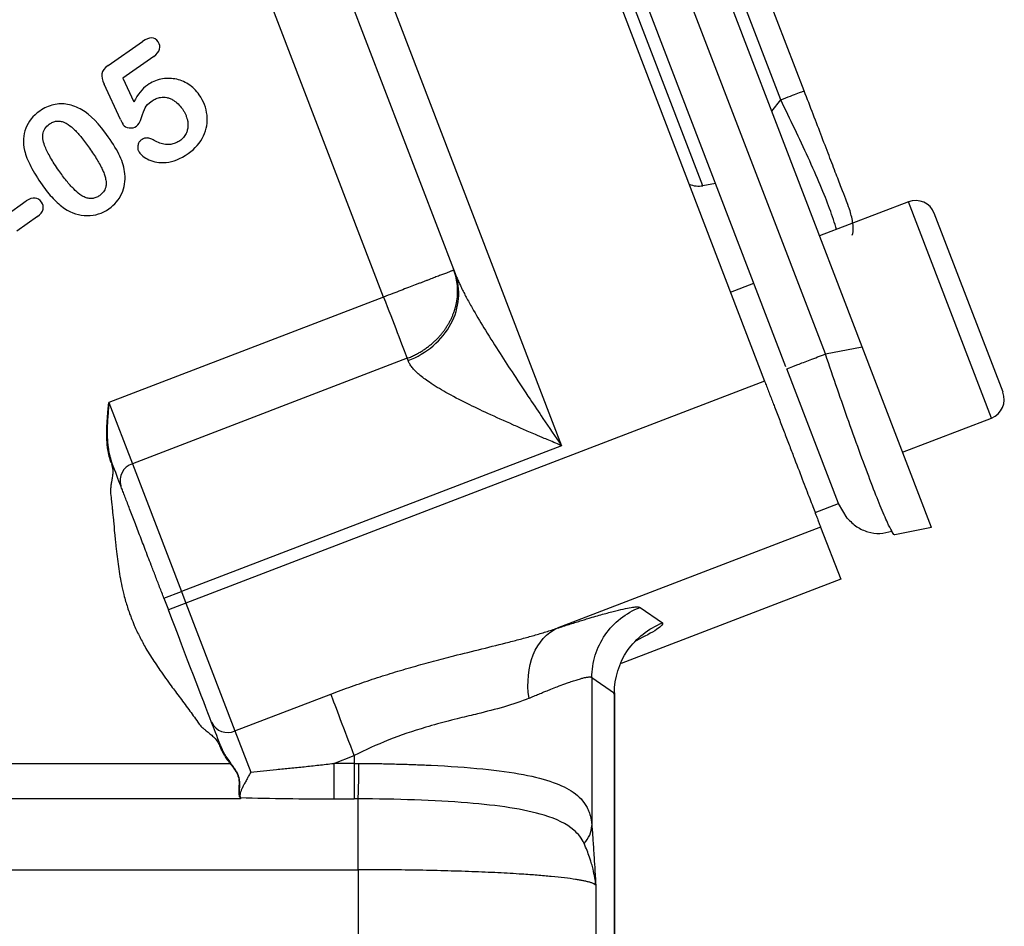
# Model space of a CAD drawing. Header units: inches. Extents: x 0.6 to 16.3, y 0.2 to 11.5.
# Tile 7 of 20: x 6 to 7.1, y 5.6 to 6.6. Entities that reach past the tile are written whole.
import ezdxf

# ---------------------------------------------------------------- set-up
doc = ezdxf.new("R2010")
doc.units = ezdxf.units.IN
doc.header["$MEASUREMENT"] = 0

msp = doc.modelspace()

# ---------------------------------------------------------------- linework, layer by layer
at = {"color": 7, "linetype": 'Continuous', "lineweight": 25}
for p, q in [((6.8993, 6.241), (6.5387, 7.1805)), ((6.431, 7.154), (6.7955, 6.2046)), ((6.8602, 6.2334), (6.5045, 7.16)), ((6.8182, 6.2197), (6.4642, 7.1421)), ((6.2242, 7.0603), (6.5791, 6.1358)), ((6.7297, 6.4125), (6.5274, 6.9396)), ((6.8376, 6.5135), (6.6751, 6.9367)), ((6.8127, 6.504), (6.6502, 6.9271)), ((6.2627, 6.8484), (6.4659, 6.3191)), ((6.3898, 6.294), (6.1894, 6.8161)), ((6.0964, 6.5405), (6.1331, 6.5662)), ((6.145, 6.5502), (6.112, 6.5271)), ((6.112, 6.5271), (6.1239, 6.5017)), ((6.1096, 6.4831), (6.0922, 6.5205)), ((6.7433, 6.4149), (6.7297, 6.4125)), ((5.9874, 6.381), (6.0093, 6.3964)), ((6.9486, 6.3954), (6.854, 6.3591)), ((6.0211, 6.3797), (5.9991, 6.3643)), ((7.0493, 6.1927), (6.9761, 6.3832)), ((6.7592, 6.2992), (6.7841, 6.3087)), ((6.3898, 6.294), (6.0973, 6.1817)), ((6.8602, 6.2334), (6.8993, 6.241)), ((6.9732, 6.0486), (6.8993, 6.241)), ((6.4149, 6.2288), (6.1223, 6.1165)), ((6.4158, 6.2263), (6.4149, 6.2288)), ((6.8741, 6.0741), (6.819, 6.2176)), ((6.7955, 6.2046), (6.1793, 5.968)), ((6.0962, 6.1713), (6.0973, 6.1817)), ((6.0973, 6.1817), (6.1223, 6.1165)), ((6.0957, 6.1658), (6.0962, 6.1713)), ((6.0964, 6.1713), (6.096, 6.1658)), ((6.9424, 6.1288), (7.037, 6.1652)), ((6.095, 6.1495), (6.095, 6.1497)), ((6.095, 6.1446), (6.095, 6.1471)), ((6.0951, 6.142), (6.095, 6.1446)), ((6.0954, 6.1497), (6.0954, 6.1495)), ((6.0955, 6.1471), (6.0955, 6.1446)), ((6.0955, 6.1446), (6.0957, 6.142)), ((6.0953, 6.1393), (6.0951, 6.142)), ((6.0955, 6.1366), (6.0953, 6.1393)), ((6.0958, 6.1339), (6.0955, 6.1366)), ((6.0957, 6.142), (6.0959, 6.1394)), ((6.0959, 6.1394), (6.0961, 6.1367)), ((6.0961, 6.1367), (6.0965, 6.134)), ((6.5791, 6.1358), (6.1745, 5.9805)), ((6.0967, 6.1285), (6.0962, 6.1312)), ((6.0973, 6.1259), (6.0967, 6.1285)), ((6.0969, 6.1313), (6.0973, 6.1286)), ((6.0973, 6.1286), (6.0979, 6.126)), ((6.0998, 6.1176), (6.0987, 6.1207)), ((6.1002, 6.1164), (6.1013, 6.1096)), ((6.1223, 6.1165), (6.1745, 5.9805)), ((6.8492, 6.0645), (6.8741, 6.0741)), ((6.8835, 6.0586), (6.8741, 6.0741)), ((6.8551, 6.0492), (6.5747, 5.9415)), ((6.8551, 6.0492), (6.8765, 5.9936)), ((6.9732, 6.0486), (6.9341, 6.041)), ((6.8765, 5.9936), (6.6428, 5.9039)), ((6.1559, 5.9734), (6.1745, 5.9805)), ((6.1745, 5.9805), (6.1793, 5.968)), ((6.1559, 5.9734), (6.1607, 5.9609)), ((6.1793, 5.968), (6.1607, 5.9609)), ((6.1793, 5.968), (6.2315, 5.8321)), ((6.6628, 5.9636), (6.6868, 5.9471)), ((6.6115, 5.889), (6.6115, 5.7313)), ((6.6115, 5.889), (6.6355, 5.8725)), ((6.2315, 5.8321), (6.3335, 5.8712)), ((6.6355, 5.1548), (6.6355, 5.8725)), ((6.6359, 5.8711), (6.6359, 5.8727)), ((6.6359, 5.1547), (6.6359, 5.8711)), ((6.2315, 5.8321), (6.2483, 5.7884)), ((6.2161, 5.8165), (6.2164, 5.8157)), ((6.2164, 5.8157), (6.217, 5.8141)), ((6.2185, 5.811), (6.2193, 5.8095)), ((6.2193, 5.8095), (6.2201, 5.808)), ((6.2209, 5.8067), (6.221, 5.8065)), ((6.221, 5.8065), (6.2219, 5.805)), ((6.2219, 5.805), (6.2228, 5.8035)), ((6.2228, 5.8035), (6.2238, 5.802)), ((6.2238, 5.802), (6.2248, 5.8006)), ((6.2248, 5.8006), (6.2267, 5.7979)), ((6.3366, 5.7976), (6.3585, 5.806)), ((6.3585, 5.806), (6.3585, 5.7976)), ((5.5566, 5.7976), (6.2263, 5.7976)), ((6.3585, 5.7976), (6.3366, 5.7976)), ((6.2361, 5.7794), (6.2362, 5.7784)), ((6.2373, 5.7598), (5.5566, 5.7598)), ((6.3366, 5.7598), (6.3585, 5.7598)), ((6.3627, 5.7598), (6.3585, 5.7598)), ((5.5566, 5.6844), (6.3627, 5.6844)), ((6.3627, 5.6844), (6.3627, 5.138)), ((6.6157, 5.6679), (6.6157, 5.1449))]:
    msp.add_line(p, q, dxfattribs=at)
at = {"color": 8, "linetype": 'Continuous', "lineweight": 25}
for p, q in [((6.803, 6.492), (6.8127, 6.504)), ((7.037, 6.1652), (6.9486, 6.3954)), ((6.6355, 5.8725), (6.6345, 5.8711))]:
    msp.add_line(p, q, dxfattribs=at)
at = {"color": 7, "linetype": 'Continuous', "lineweight": 25}
for centre, radius, start, end in [((6.9562, 6.3755), 0.0213, 21, 111), ((7.0293, 6.1851), 0.0213, 291, 21), ((6.128, 6.0985), 0.0189, 107.4037, 196.8829), ((6.2237, 5.8493), 0.0189, 205.1171, 294.5963)]:
    msp.add_arc(centre, radius, start, end, dxfattribs=at)
msp.add_ellipse((6.7235, 6.4424), major_axis=(-0.011, 0.0285), ratio=0.916331, start_param=2.44337, end_param=2.96706, dxfattribs=at)
for points in [[(6.1498, 6.5656), (6.1459, 6.5711), (6.1404, 6.5713), (6.1331, 6.5662)], [(6.1383, 6.5197), (6.1327, 6.5158), (6.1279, 6.5098), (6.1239, 6.5017)], [(6.8127, 6.504), (6.8163, 6.5054), (6.8235, 6.5081), (6.8313, 6.5112), (6.8366, 6.5132), (6.8372, 6.5134), (6.8376, 6.5135)], [(6.0966, 6.4645), (6.0868, 6.4785), (6.0775, 6.4881), (6.0686, 6.4932)], [(6.1096, 6.4831), (6.1112, 6.4799), (6.1121, 6.4781), (6.1122, 6.4778)], [(6.4158, 6.2263), (6.4354, 6.2338), (6.469, 6.2627), (6.4723, 6.3023), (6.4659, 6.3191)], [(6.819, 6.2176), (6.8196, 6.2178), (6.8208, 6.2183), (6.83, 6.2218), (6.8434, 6.227), (6.8546, 6.2313), (6.8602, 6.2334)], [(6.1099, 6.093), (6.1076, 6.0992), (6.1043, 6.1076), (6.1004, 6.1177)], [(6.2066, 5.8412), (6.1973, 5.8654), (6.1797, 5.9112), (6.1607, 5.9609)], [(6.6355, 5.8725), (6.6356, 5.8886), (6.6455, 5.9206), (6.6718, 5.9414), (6.6868, 5.9471)], [(6.5446, 5.8669), (6.5421, 5.8835), (6.5454, 5.9164), (6.5636, 5.9366), (6.5747, 5.9415)], [(6.3585, 5.806), (6.3535, 5.8192), (6.3433, 5.8457), (6.336, 5.8648), (6.3335, 5.8712)], [(6.2161, 5.8165), (6.2122, 5.8266), (6.209, 5.835), (6.2066, 5.8412)], [(6.2267, 5.7979), (6.2267, 5.7978), (6.2265, 5.7977), (6.2263, 5.7976)], [(6.2308, 5.7916), (6.2314, 5.7906), (6.232, 5.7897), (6.2326, 5.7887)], [(6.2326, 5.7887), (6.2331, 5.7877), (6.2336, 5.7867), (6.2341, 5.7857)], [(6.3366, 5.7976), (6.3366, 5.7894), (6.3366, 5.773), (6.3366, 5.7626), (6.3366, 5.7598)], [(6.3627, 5.7598), (6.3629, 5.7626), (6.3632, 5.773), (6.3635, 5.7893), (6.3635, 5.7975)], [(6.2341, 5.7857), (6.2345, 5.7847), (6.2349, 5.7837), (6.2351, 5.7826)], [(6.2351, 5.7826), (6.2354, 5.7815), (6.2356, 5.7805), (6.2357, 5.7794)], [(6.2357, 5.7794), (6.2357, 5.7791), (6.2357, 5.7788), (6.2358, 5.7785)], [(6.2356, 5.7703), (6.2355, 5.7693), (6.2355, 5.7684), (6.2355, 5.7675)], [(6.2355, 5.7675), (6.2355, 5.7666), (6.2355, 5.7658), (6.2357, 5.765)], [(6.2357, 5.7733), (6.2357, 5.7722), (6.2356, 5.7712), (6.2356, 5.7703)], [(6.2362, 5.7628), (6.2365, 5.7628), (6.2368, 5.7626), (6.2368, 5.7624)], [(6.237, 5.762), (6.2369, 5.7622), (6.2369, 5.7623), (6.2368, 5.7624)], [(6.237, 5.7621), (6.2371, 5.7618), (6.2371, 5.7616), (6.2372, 5.7614)], [(6.2372, 5.7614), (6.2373, 5.7613), (6.2373, 5.7612), (6.2373, 5.7611)], [(6.2373, 5.7611), (6.2703, 5.7603), (6.3037, 5.7598), (6.3366, 5.7598)], [(6.2374, 5.7608), (6.2374, 5.7606), (6.2374, 5.7604), (6.2373, 5.7602)], [(6.2373, 5.7602), (6.2373, 5.7601), (6.2373, 5.76), (6.2373, 5.7598)], [(6.6033, 5.7122), (6.6058, 5.715), (6.6098, 5.7211), (6.6114, 5.7279), (6.6115, 5.7313)]]:
    msp.add_open_spline(points, degree=3, dxfattribs=at)
for points, knots in [([(6.145, 6.5502), (6.1484, 6.5526), (6.1505, 6.5551), (6.152, 6.5606), (6.1515, 6.5631), (6.1498, 6.5656)], [-2, -2, -2, -2, -1, -1, 0, 0, 0, 0]), ([(6.0964, 6.5405), (6.0924, 6.5378), (6.0902, 6.5348), (6.0892, 6.5288), (6.09, 6.525), (6.0922, 6.5205)], [-2, -2, -2, -2, -1, -1, 0, 0, 0, 0]), ([(6.1934, 6.5092), (6.1901, 6.5139), (6.1863, 6.5177), (6.1773, 6.5234), (6.1726, 6.5253), (6.1626, 6.5271), (6.1576, 6.527), (6.1475, 6.5249), (6.1428, 6.5229), (6.1383, 6.5197)], [-4, -4, -4, -4, -3, -3, -2, -2, -1, -1, 0, 0, 0, 0]), ([(6.886, 6.3874), (6.8854, 6.3889), (6.8845, 6.3912), (6.8787, 6.4064), (6.8727, 6.422), (6.8652, 6.4415), (6.8537, 6.4716), (6.844, 6.4968), (6.8376, 6.5135)], [0, 0, 0, 0, 0.250062, 0.37621, 0.5, 0.623853, 0.749938, 1, 1, 1, 1]), ([(6.1266, 6.4759), (6.1287, 6.4773), (6.1305, 6.4804), (6.1335, 6.4898), (6.1348, 6.4932), (6.1368, 6.4976), (6.1393, 6.5001), (6.1433, 6.5028)], [-3, -3, -3, -3, -2, -2, -1, -1, 0, 0, 0, 0]), ([(6.1433, 6.5028), (6.144, 6.5033), (6.1454, 6.5042), (6.1476, 6.5053), (6.1499, 6.5061), (6.1526, 6.5066), (6.1556, 6.5068), (6.159, 6.5065), (6.1625, 6.5054), (6.1667, 6.5033), (6.1713, 6.4997), (6.174, 6.4962), (6.1755, 6.4943)], [0, 0, 0, 0, 0.067682, 0.133149, 0.197235, 0.260829, 0.349829, 0.438209, 0.537641, 0.642232, 0.810948, 1, 1, 1, 1]), ([(6.1817, 6.4468), (6.1892, 6.452), (6.1946, 6.4583), (6.2014, 6.4727), (6.2026, 6.4801), (6.2009, 6.4954), (6.1981, 6.5025), (6.1934, 6.5092)], [-3, -3, -3, -3, -2, -2, -1, -1, 0, 0, 0, 0]), ([(6.0236, 6.492), (6.0164, 6.4869), (6.0114, 6.4808), (6.0059, 6.4665), (6.0055, 6.4587), (6.0074, 6.45)], [-2, -2, -2, -2, -1, -1, 0, 0, 0, 0]), ([(6.0686, 6.4932), (6.0634, 6.4962), (6.0583, 6.4982), (6.0483, 6.5), (6.0433, 6.4999), (6.0333, 6.4976), (6.0284, 6.4953), (6.0236, 6.492)], [-3, -3, -3, -3, -2, -2, -1, -1, 0, 0, 0, 0]), ([(6.1755, 6.4943), (6.1761, 6.4933), (6.1773, 6.4915), (6.1788, 6.4886), (6.18, 6.4857), (6.1809, 6.4826), (6.1815, 6.4792), (6.1815, 6.4755), (6.1809, 6.4717), (6.1794, 6.4676), (6.1768, 6.4636), (6.1741, 6.4614), (6.1727, 6.4603)], [0, 0, 0, 0, 0.08861, 0.173301, 0.254779, 0.333838, 0.430817, 0.523434, 0.627872, 0.730949, 0.862165, 1, 1, 1, 1]), ([(6.0337, 6.4781), (6.0344, 6.4785), (6.0356, 6.4793), (6.0375, 6.4802), (6.0395, 6.4809), (6.0414, 6.4813), (6.0434, 6.4814), (6.0461, 6.4812), (6.0497, 6.4801), (6.055, 6.4772), (6.0613, 6.4717), (6.0689, 6.4632), (6.0738, 6.4563), (6.0766, 6.4525)], [0, 0, 0, 0, 0.0407115, 0.0791164, 0.1157166, 0.1510909, 0.1858796, 0.2207551, 0.2977994, 0.3866297, 0.542782, 0.7463253, 1, 1, 1, 1]), ([(6.0439, 6.4288), (6.0423, 6.4311), (6.0392, 6.4356), (6.0352, 6.4421), (6.032, 6.4481), (6.0292, 6.4541), (6.0274, 6.4594), (6.0267, 6.4639), (6.0268, 6.4683), (6.0286, 6.4737), (6.032, 6.4766), (6.0337, 6.4781)], [0, 0, 0, 0, 0.152291, 0.289171, 0.410964, 0.518128, 0.644916, 0.707323, 0.764485, 0.878369, 1, 1, 1, 1]), ([(6.1122, 6.4778), (6.1137, 6.4757), (6.1159, 6.4745), (6.1217, 6.4737), (6.1243, 6.4743), (6.1266, 6.4759)], [-2, -2, -2, -2, -1, -1, 0, 0, 0, 0]), ([(6.1143, 6.4253), (6.1137, 6.4315), (6.1119, 6.4377), (6.1061, 6.45), (6.102, 6.4569), (6.0966, 6.4645)], [-2, -2, -2, -2, -1, -1, 0, 0, 0, 0]), ([(6.132, 6.4614), (6.1315, 6.4611), (6.1307, 6.4604), (6.1296, 6.4592), (6.1288, 6.4577), (6.1282, 6.456), (6.1278, 6.4537), (6.1279, 6.4509), (6.1289, 6.4491), (6.1294, 6.4482)], [0, 0, 0, 0, 0.114317, 0.223155, 0.329726, 0.45074, 0.585313, 0.799896, 1, 1, 1, 1]), ([(6.1454, 6.4608), (6.1447, 6.4612), (6.1432, 6.4621), (6.141, 6.4629), (6.1383, 6.4635), (6.1351, 6.4632), (6.1331, 6.4621), (6.132, 6.4614)], [0, 0, 0, 0, 0.184602, 0.351261, 0.503987, 0.74637, 1, 1, 1, 1]), ([(6.1727, 6.4603), (6.1721, 6.4599), (6.1708, 6.4591), (6.1687, 6.458), (6.1666, 6.4573), (6.1644, 6.4567), (6.1621, 6.4564), (6.1598, 6.4563), (6.1562, 6.4566), (6.1512, 6.4577), (6.1474, 6.4597), (6.1454, 6.4608)], [0, 0, 0, 0, 0.080874, 0.159844, 0.237777, 0.315573, 0.394138, 0.474351, 0.557039, 0.770012, 1, 1, 1, 1]), ([(6.0074, 6.45), (6.0087, 6.4449), (6.0109, 6.4393), (6.0173, 6.427), (6.0213, 6.4204), (6.0262, 6.4134)], [-2, -2, -2, -2, -1, -1, 0, 0, 0, 0]), ([(6.0766, 6.4525), (6.0781, 6.4504), (6.0809, 6.4463), (6.0846, 6.4404), (6.0877, 6.435), (6.0903, 6.4301), (6.0922, 6.4255), (6.0937, 6.4207), (6.0945, 6.4158), (6.0941, 6.4106), (6.0917, 6.4056), (6.0888, 6.4032), (6.0873, 6.4019)], [0, 0, 0, 0, 0.136267, 0.25814, 0.365782, 0.459428, 0.547816, 0.625713, 0.722019, 0.804432, 0.897869, 1, 1, 1, 1]), ([(6.1294, 6.4482), (6.1314, 6.4453), (6.135, 6.4426), (6.1449, 6.4377), (6.151, 6.4367), (6.1656, 6.4379), (6.1734, 6.441), (6.1817, 6.4468)], [-3, -3, -3, -3, -2, -2, -1, -1, 0, 0, 0, 0]), ([(6.0873, 6.4019), (6.0866, 6.4015), (6.0854, 6.4007), (6.0834, 6.3998), (6.0814, 6.3992), (6.0794, 6.3988), (6.0773, 6.3988), (6.0744, 6.3992), (6.0706, 6.4006), (6.0653, 6.4038), (6.059, 6.4096), (6.0516, 6.4182), (6.0466, 6.425), (6.0439, 6.4288)], [0, 0, 0, 0, 0.040577, 0.078966, 0.115797, 0.151778, 0.187669, 0.224237, 0.305056, 0.398104, 0.553257, 0.753166, 1, 1, 1, 1]), ([(6.0973, 6.388), (6.1034, 6.3923), (6.108, 6.3976), (6.1139, 6.4106), (6.115, 6.4176), (6.1143, 6.4253)], [-2, -2, -2, -2, -1, -1, 0, 0, 0, 0]), ([(6.0262, 6.4134), (6.03, 6.408), (6.0339, 6.4032), (6.0418, 6.3948), (6.0458, 6.3913), (6.05, 6.3884)], [-2, -2, -2, -2, -1, -1, 0, 0, 0, 0]), ([(6.0254, 6.3952), (6.0237, 6.3977), (6.0214, 6.3991), (6.0159, 6.3998), (6.0128, 6.3988), (6.0093, 6.3964)], [-2, -2, -2, -2, -1, -1, 0, 0, 0, 0]), ([(6.0211, 6.3797), (6.0245, 6.3821), (6.0266, 6.3847), (6.0277, 6.3901), (6.0271, 6.3927), (6.0254, 6.3952)], [-2, -2, -2, -2, -1, -1, 0, 0, 0, 0]), ([(6.05, 6.3884), (6.0577, 6.3833), (6.0657, 6.3808), (6.0826, 6.3806), (6.0903, 6.383), (6.0973, 6.388)], [-2, -2, -2, -2, -1, -1, 0, 0, 0, 0]), ([(6.8888, 6.3598), (6.8888, 6.3599), (6.8902, 6.3644), (6.8897, 6.3741), (6.8872, 6.383), (6.886, 6.3874)], [0, 0, 0, 0, 0.005601, 0.502801, 1, 1, 1, 1]), ([(6.4645, 6.3227), (6.4645, 6.3227), (6.4644, 6.3227), (6.464, 6.3225), (6.4633, 6.3222), (6.4624, 6.3219), (6.4612, 6.3214), (6.4599, 6.3209), (6.4583, 6.3203), (6.4566, 6.3196), (6.4547, 6.3189), (6.4526, 6.3181), (6.4504, 6.3173), (6.4481, 6.3164), (6.4455, 6.3154), (6.4428, 6.3144), (6.44, 6.3133), (6.437, 6.3121), (6.4338, 6.3109), (6.4305, 6.3096), (6.4271, 6.3083), (6.4223, 6.3065), (6.4161, 6.3041), (6.408, 6.301), (6.3992, 6.2976), (6.393, 6.2953), (6.3898, 6.294)], [0, 0, 0, 0, 0.040858, 0.080281, 0.118388, 0.155381, 0.191487, 0.22691, 0.261812, 0.296295, 0.330405, 0.364204, 0.397769, 0.43118, 0.464518, 0.497866, 0.531306, 0.564928, 0.598819, 0.633069, 0.66777, 0.703012, 0.771087, 0.84207, 0.917684, 1, 1, 1, 1]), ([(6.4149, 6.2288), (6.4164, 6.2294), (6.4194, 6.2306), (6.4237, 6.2327), (6.4277, 6.2348), (6.4315, 6.2371), (6.435, 6.2395), (6.4383, 6.242), (6.4414, 6.2446), (6.4444, 6.2472), (6.4471, 6.2499), (6.4497, 6.2527), (6.4521, 6.2555), (6.4543, 6.2584), (6.4563, 6.2614), (6.4582, 6.2644), (6.46, 6.2674), (6.4616, 6.2705), (6.463, 6.2737), (6.4643, 6.2769), (6.4654, 6.2801), (6.4664, 6.2834), (6.4672, 6.2867), (6.4681, 6.2915), (6.4687, 6.298), (6.4685, 6.3061), (6.4673, 6.3144), (6.4655, 6.3199), (6.4645, 6.3227)], [0, 0, 0, 0, 0.039614, 0.077556, 0.113976, 0.149088, 0.183126, 0.216306, 0.248807, 0.280752, 0.312195, 0.343172, 0.373748, 0.403986, 0.433948, 0.463697, 0.493294, 0.522801, 0.552275, 0.581775, 0.611354, 0.641072, 0.670982, 0.701138, 0.771121, 0.843256, 0.918994, 1, 1, 1, 1]), ([(6.4659, 6.3191), (6.4664, 6.3177), (6.4675, 6.315), (6.4694, 6.3107), (6.4715, 6.3062), (6.4738, 6.3014), (6.4764, 6.2963), (6.4793, 6.291), (6.4824, 6.2854), (6.4885, 6.2746), (6.4988, 6.2574), (6.5132, 6.2347), (6.5291, 6.2102), (6.5444, 6.1873), (6.5613, 6.162), (6.5725, 6.1455), (6.5791, 6.1358)], [0, 0, 0, 0, 0.022267, 0.04585, 0.070767, 0.097032, 0.124659, 0.153658, 0.184039, 0.21581, 0.330759, 0.46526, 0.587098, 0.729705, 0.841541, 1, 1, 1, 1]), ([(6.3898, 6.294), (6.3949, 6.2808), (6.4, 6.2676), (6.4087, 6.2448), (6.4124, 6.2352), (6.4149, 6.2288)], [0, 0, 0, 0, 0.5, 0.5, 1, 1, 1, 1]), ([(6.5791, 6.1358), (6.5764, 6.137), (6.5713, 6.1392), (6.5642, 6.1422), (6.5583, 6.1447), (6.5501, 6.1482), (6.5399, 6.1526), (6.5223, 6.1603), (6.5019, 6.1695), (6.4778, 6.1809), (6.4567, 6.1919), (6.4416, 6.201), (6.4327, 6.2074), (6.4276, 6.2114), (6.4234, 6.2153), (6.42, 6.2191), (6.4174, 6.2227), (6.4163, 6.2251), (6.4158, 6.2263)], [0, 0, 0, 0, 0.041445, 0.077305, 0.10758, 0.132269, 0.202149, 0.263948, 0.403191, 0.522562, 0.655065, 0.769513, 0.81261, 0.853551, 0.892526, 0.929753, 0.965483, 1, 1, 1, 1]), ([(6.7955, 6.2046), (6.7962, 6.2027), (6.7976, 6.199), (6.7997, 6.1935), (6.8018, 6.188), (6.804, 6.1825), (6.8072, 6.1741), (6.8115, 6.1628), (6.8169, 6.1487), (6.8222, 6.135), (6.829, 6.1172), (6.8369, 6.0967), (6.8433, 6.0799), (6.8475, 6.069), (6.8501, 6.0622), (6.8522, 6.0568), (6.8535, 6.0533), (6.8544, 6.0511), (6.8549, 6.0498), (6.8551, 6.0494), (6.8551, 6.0492)], [0, 0, 0, 0, 0.023463, 0.046876, 0.070271, 0.093676, 0.117122, 0.178916, 0.240765, 0.304953, 0.369198, 0.500005, 0.630813, 0.695002, 0.759246, 0.821041, 0.882889, 0.921914, 0.960905, 1, 1, 1, 1]), ([(6.0973, 6.1817), (6.0971, 6.1798), (6.0968, 6.1764), (6.0965, 6.1729), (6.0964, 6.1713)], [0, 0, 0, 0, 0.541172, 1, 1, 1, 1]), ([(6.0954, 6.1604), (6.0955, 6.1621), (6.0956, 6.1639), (6.0957, 6.1658), (6.0957, 6.1658)], [0, 0, 0, 0, 0.956455, 1, 1, 1, 1]), ([(6.096, 6.1658), (6.096, 6.1657), (6.0959, 6.1639), (6.0958, 6.1621), (6.0957, 6.1603)], [0, 0, 0, 0, 0.0435575, 1, 1, 1, 1]), ([(6.095, 6.1497), (6.095, 6.1506), (6.095, 6.1523), (6.0951, 6.1541), (6.0951, 6.155)], [0, 0, 0, 0, 0.488455, 1, 1, 1, 1]), ([(6.0951, 6.155), (6.0951, 6.1558), (6.0952, 6.1576), (6.0953, 6.1594), (6.0954, 6.1604)], [0, 0, 0, 0, 0.4898867, 1, 1, 1, 1]), ([(6.0955, 6.1549), (6.0955, 6.1541), (6.0954, 6.1523), (6.0954, 6.1506), (6.0954, 6.1497)], [0, 0, 0, 0, 0.510693, 1, 1, 1, 1]), ([(6.0957, 6.1603), (6.0956, 6.1594), (6.0956, 6.1576), (6.0955, 6.1558), (6.0955, 6.1549)], [0, 0, 0, 0, 0.509301, 1, 1, 1, 1]), ([(6.095, 6.1471), (6.095, 6.1478), (6.095, 6.1487), (6.095, 6.1495), (6.095, 6.1495)], [0, 0, 0, 0, 0.976669, 1, 1, 1, 1]), ([(6.0954, 6.1495), (6.0954, 6.1495), (6.0954, 6.1487), (6.0955, 6.1479), (6.0955, 6.1471)], [0, 0, 0, 0, 0.023336, 1, 1, 1, 1]), ([(6.0962, 6.1312), (6.0961, 6.1319), (6.096, 6.1328), (6.0959, 6.1337), (6.0958, 6.1339)], [0, 0, 0, 0, 0.766375, 1, 1, 1, 1]), ([(6.0965, 6.134), (6.0965, 6.1338), (6.0966, 6.1329), (6.0967, 6.132), (6.0969, 6.1313)], [0, 0, 0, 0, 0.233692, 1, 1, 1, 1]), ([(6.0979, 6.1233), (6.0978, 6.1239), (6.0975, 6.1248), (6.0973, 6.1257), (6.0973, 6.1259)], [0, 0, 0, 0, 0.788383, 1, 1, 1, 1]), ([(6.0979, 6.126), (6.098, 6.1258), (6.0982, 6.125), (6.0984, 6.1241), (6.0986, 6.1234)], [0, 0, 0, 0, 0.211689, 1, 1, 1, 1]), ([(6.0987, 6.1207), (6.0986, 6.1209), (6.0984, 6.1218), (6.0981, 6.1226), (6.0979, 6.1233)], [0, 0, 0, 0, 0.289957, 1, 1, 1, 1]), ([(6.0986, 6.1234), (6.0987, 6.1228), (6.099, 6.122), (6.0993, 6.1211), (6.0993, 6.1209)], [0, 0, 0, 0, 0.710123, 1, 1, 1, 1]), ([(6.0993, 6.1209), (6.0995, 6.1203), (6.0998, 6.1193), (6.1002, 6.1183), (6.1004, 6.1178)], [0, 0, 0, 0, 0.503118, 1, 1, 1, 1]), ([(6.1004, 6.1177), (6.1004, 6.1177), (6.1004, 6.1177), (6.1004, 6.1177), (6.1004, 6.1177), (6.1004, 6.1177), (6.1004, 6.1177), (6.1004, 6.1177), (6.1004, 6.1177), (6.1004, 6.1177), (6.1004, 6.1177), (6.1004, 6.1177), (6.1004, 6.1177), (6.1004, 6.1177), (6.1004, 6.1177), (6.1004, 6.1177), (6.1003, 6.1177), (6.1003, 6.1177), (6.1003, 6.1176), (6.1002, 6.1176), (6.1002, 6.1176), (6.1001, 6.1176), (6.1001, 6.1176), (6.1001, 6.1176), (6.1, 6.1175), (6.1, 6.1175), (6.0999, 6.1175), (6.0999, 6.1175), (6.0999, 6.1175), (6.0999, 6.1175), (6.0999, 6.1175), (6.0998, 6.1175), (6.0998, 6.1175), (6.0998, 6.1175), (6.0998, 6.1175), (6.0998, 6.1175), (6.0998, 6.1174)], [-1.073619, -1.073619, -1.073619, -1.073619, -1.067463, -1.067463, -1.067463, -1.031624, -1.031624, -1.031624, -0.995785, -0.995785, -0.995785, -0.852429, -0.852429, -0.852429, -0.709073, -0.709073, -0.709073, -0.565718, -0.565718, -0.565718, -0.422362, -0.422362, -0.422362, -0.279006, -0.279006, -0.279006, -0.13565, -0.13565, -0.13565, -0.099811, -0.099811, -0.099811, -0.063972, -0.063972, -0.063972, 0.007706, 0.007706, 0.007706, 0.007706]), ([(6.1014, 6.1096), (6.1014, 6.1087), (6.1014, 6.107), (6.1012, 6.1044), (6.1009, 6.1021), (6.1006, 6.1), (6.1004, 6.0989), (6.1004, 6.0984)], [0, 0, 0, 0, 0.24843, 0.442004, 0.701725, 0.876482, 1, 1, 1, 1]), ([(6.1004, 6.0984), (6.1002, 6.0979), (6.0999, 6.0967), (6.0995, 6.0942), (6.0991, 6.0911), (6.099, 6.0886), (6.0989, 6.0874)], [0, 0, 0, 0, 0.144858, 0.337921, 0.664922, 1, 1, 1, 1]), ([(6.1559, 5.9734), (6.1551, 5.9754), (6.1536, 5.9793), (6.1513, 5.9853), (6.149, 5.9912), (6.1468, 5.9971), (6.1445, 6.0029), (6.1407, 6.0128), (6.1355, 6.0264), (6.1291, 6.0429), (6.1233, 6.0583), (6.1189, 6.0697), (6.1158, 6.0778), (6.1136, 6.0834), (6.1117, 6.0885), (6.1105, 6.0915), (6.1099, 6.093)], [0, 0, 0, 0, 0.0410752, 0.0819902, 0.1228224, 0.1636496, 0.2045495, 0.2455996, 0.3727628, 0.5000116, 0.6271748, 0.7544237, 0.8159004, 0.8771469, 0.938426, 1, 1, 1, 1]), ([(6.0989, 6.0874), (6.099, 6.0865), (6.0992, 6.0829), (6.0997, 6.0791), (6.1001, 6.0762), (6.1001, 6.076)], [0, 0, 0, 0, 0.2283786, 0.9520871, 1, 1, 1, 1]), ([(6.1001, 6.076), (6.1002, 6.0748), (6.1005, 6.0719), (6.1012, 6.0655), (6.1017, 6.0603), (6.102, 6.0567)], [0, 0, 0, 0, 0.191739, 0.442403, 1, 1, 1, 1]), ([(6.102, 6.0567), (6.1021, 6.0564), (6.1025, 6.0518), (6.1029, 6.0471), (6.1033, 6.0427)], [0, 0, 0, 0, 0.050484, 1, 1, 1, 1]), ([(6.8834, 6.0586), (6.8867, 6.0553), (6.8933, 6.0488), (6.9054, 6.0435), (6.9182, 6.0416), (6.9267, 6.0437), (6.9309, 6.0447)], [0, 0, 0, 0, 0.24674, 0.496303, 0.747818, 1, 1, 1, 1]), ([(6.1033, 6.0427), (6.1035, 6.0403), (6.104, 6.0356), (6.1045, 6.031), (6.1047, 6.0288)], [0, 0, 0, 0, 0.53198, 1, 1, 1, 1]), ([(6.9341, 6.041), (6.9335, 6.041), (6.9328, 6.041), (6.9309, 6.0447), (6.9308, 6.045)], [0, 0, 0, 0, 0.9293313, 1, 1, 1, 1]), ([(6.1047, 6.0288), (6.1051, 6.0251), (6.1063, 6.0144), (6.108, 6.0037), (6.109, 5.9967)], [0, 0, 0, 0, 0.346924, 1, 1, 1, 1]), ([(6.109, 5.9967), (6.1092, 5.9958), (6.1101, 5.9912), (6.111, 5.9867), (6.1117, 5.9832)], [0, 0, 0, 0, 0.2110529, 1, 1, 1, 1]), ([(6.1117, 5.9832), (6.1122, 5.9812), (6.1133, 5.9768), (6.1145, 5.9724), (6.1151, 5.97)], [0, 0, 0, 0, 0.4529625, 1, 1, 1, 1]), ([(6.1151, 5.97), (6.1158, 5.9679), (6.1171, 5.9636), (6.1185, 5.9594), (6.1193, 5.9571)], [0, 0, 0, 0, 0.472191, 1, 1, 1, 1]), ([(6.1193, 5.9571), (6.1198, 5.9556), (6.1215, 5.9514), (6.1231, 5.9471), (6.1242, 5.9443)], [0, 0, 0, 0, 0.3440196, 1, 1, 1, 1]), ([(6.5747, 5.9415), (6.5769, 5.9422), (6.5811, 5.9436), (6.5873, 5.9456), (6.5933, 5.9474), (6.599, 5.9492), (6.6046, 5.9509), (6.6135, 5.9536), (6.6249, 5.9569), (6.6374, 5.9602), (6.6476, 5.9626), (6.654, 5.9637), (6.6579, 5.9641), (6.6601, 5.9642), (6.6619, 5.9641), (6.6625, 5.9638), (6.6628, 5.9636)], [0, 0, 0, 0, 0.042061, 0.083971, 0.125766, 0.167483, 0.20916, 0.250833, 0.377149, 0.503009, 0.628413, 0.753608, 0.815235, 0.876756, 0.9383, 1, 1, 1, 1]), ([(6.6115, 5.889), (6.6115, 5.897), (6.6128, 5.9051), (6.6175, 5.9204), (6.6211, 5.9277), (6.6302, 5.9409), (6.6357, 5.9468), (6.6483, 5.9567), (6.6553, 5.9607), (6.6628, 5.9636)], [0, 0, 0, 0, 0.25, 0.25, 0.5, 0.5, 0.75, 0.75, 1, 1, 1, 1]), ([(6.1242, 5.9443), (6.1251, 5.9423), (6.1271, 5.9382), (6.1302, 5.9321), (6.1334, 5.9261), (6.1355, 5.922), (6.1366, 5.92)], [0, 0, 0, 0, 0.248837, 0.497661, 0.747671, 1, 1, 1, 1]), ([(6.3335, 5.8712), (6.3372, 5.8726), (6.3446, 5.8755), (6.3556, 5.8795), (6.3667, 5.8833), (6.3777, 5.8871), (6.3887, 5.8906), (6.3996, 5.8941), (6.4105, 5.8973), (6.4214, 5.9005), (6.4323, 5.9035), (6.443, 5.9064), (6.4538, 5.9093), (6.4711, 5.9137), (6.4946, 5.9195), (6.5187, 5.9255), (6.5371, 5.9303), (6.5501, 5.9338), (6.5627, 5.9376), (6.5707, 5.9402), (6.5747, 5.9415)], [0, 0, 0, 0, 0.044653, 0.089017, 0.133121, 0.176989, 0.220651, 0.264134, 0.307467, 0.350677, 0.393793, 0.436845, 0.479862, 0.522872, 0.645931, 0.768233, 0.826845, 0.884954, 0.942644, 1, 1, 1, 1]), ([(6.1366, 5.92), (6.1382, 5.9174), (6.1415, 5.9122), (6.1465, 5.9044), (6.1499, 5.8993), (6.1516, 5.8967)], [0, 0, 0, 0, 0.331769, 0.664204, 1, 1, 1, 1]), ([(6.1516, 5.8967), (6.1536, 5.8939), (6.1576, 5.8883), (6.1631, 5.8808), (6.1666, 5.8761), (6.168, 5.8741)], [0, 0, 0, 0, 0.369141, 0.738938, 1, 1, 1, 1]), ([(6.5446, 5.8669), (6.5463, 5.8677), (6.5499, 5.8692), (6.5552, 5.8714), (6.5593, 5.8731), (6.5636, 5.8749), (6.5686, 5.8768), (6.5754, 5.8795), (6.5815, 5.8818), (6.5863, 5.8836), (6.5894, 5.8846), (6.5922, 5.8855), (6.5947, 5.8863), (6.5972, 5.887), (6.5998, 5.8878), (6.6025, 5.8886), (6.6049, 5.8891), (6.6065, 5.8894), (6.6077, 5.8895), (6.6087, 5.8896), (6.6096, 5.8896), (6.6105, 5.8895), (6.6113, 5.8894), (6.6116, 5.8892), (6.6118, 5.889)], [0, 0, 0, 0, 0.045474, 0.092861, 0.144237, 0.163359, 0.216509, 0.288801, 0.38204, 0.433079, 0.469874, 0.504999, 0.543793, 0.576836, 0.619825, 0.683995, 0.745565, 0.790247, 0.82226, 0.855383, 0.889596, 0.924883, 0.961316, 1, 1, 1, 1]), ([(6.168, 5.8741), (6.1715, 5.8695), (6.1767, 5.8626), (6.1818, 5.8556), (6.1836, 5.8533)], [0, 0, 0, 0, 0.66302, 1, 1, 1, 1]), ([(6.5446, 5.8669), (6.5362, 5.8634), (6.5271, 5.8603), (6.5086, 5.855), (6.4993, 5.8527), (6.4837, 5.8488), (6.4775, 5.8473), (6.4672, 5.8448), (6.4632, 5.8438), (6.4512, 5.8407), (6.443, 5.8385), (6.4213, 5.832), (6.4076, 5.8274), (6.382, 5.8172), (6.3702, 5.8119), (6.3585, 5.806)], [-1.070397, -1.070397, -1.070397, -1.070397, -0.883078, -0.883078, -0.668998, -0.668998, -0.535199, -0.535199, -0.468299, -0.468299, -0.361259, -0.361259, -0.189996, -0.189996, 0, 0, 0, 0]), ([(6.1836, 5.8533), (6.1851, 5.8511), (6.1884, 5.8465), (6.1916, 5.8419), (6.1933, 5.8395)], [0, 0, 0, 0, 0.480563, 1, 1, 1, 1]), ([(6.1933, 5.8395), (6.1937, 5.8391), (6.1946, 5.838), (6.1962, 5.8363), (6.1977, 5.8349), (6.1988, 5.8339), (6.1996, 5.8334), (6.1999, 5.833), (6.2, 5.8329)], [0, 0, 0, 0, 0.182068, 0.461291, 0.723282, 0.837066, 0.957784, 1, 1, 1, 1]), ([(6.2, 5.8329), (6.2006, 5.8324), (6.2026, 5.8309), (6.2058, 5.8283), (6.2087, 5.8258), (6.2101, 5.8243), (6.2104, 5.8239)], [0, 0, 0, 0, 0.17575, 0.53964, 0.907064, 1, 1, 1, 1]), ([(6.2104, 5.8239), (6.2117, 5.8223), (6.2136, 5.8199), (6.2149, 5.8173), (6.2153, 5.8165)], [0, 0, 0, 0, 0.697843, 1, 1, 1, 1]), ([(6.2154, 5.8163), (6.2156, 5.8164), (6.2157, 5.8164), (6.216, 5.8165), (6.2161, 5.8165), (6.2161, 5.8165)], [0, 0, 0, 0, 0.5, 0.5, 1, 1, 1, 1]), ([(6.2263, 5.7976), (6.2256, 5.7984), (6.225, 5.7993), (6.2243, 5.8003), (6.2243, 5.8003), (6.2242, 5.8004), (6.2241, 5.8005), (6.2239, 5.8008), (6.2237, 5.8011), (6.2231, 5.802), (6.2225, 5.8028), (6.2216, 5.8043), (6.2211, 5.805), (6.2206, 5.8059), (6.2205, 5.806), (6.2204, 5.8062), (6.2204, 5.8062), (6.2204, 5.8062), (6.2204, 5.8062), (6.2203, 5.8063), (6.2203, 5.8063), (6.2202, 5.8066), (6.22, 5.807), (6.2198, 5.8072), (6.2196, 5.8075), (6.2196, 5.8076), (6.2195, 5.8077), (6.2195, 5.8077), (6.2195, 5.8078), (6.2194, 5.808), (6.2191, 5.8084), (6.2189, 5.8088), (6.2187, 5.8091), (6.2187, 5.8092), (6.2187, 5.8092), (6.2185, 5.8096), (6.2183, 5.81), (6.2177, 5.8112), (6.2173, 5.8119), (6.2166, 5.8135), (6.2162, 5.8144), (6.2158, 5.8153), (6.2158, 5.8155), (6.2157, 5.8155), (6.2157, 5.8156), (6.2156, 5.8159), (6.2155, 5.8161), (6.2154, 5.8163)], [0, 0, 0, 0, 0.0625, 0.0625, 0.070313, 0.070313, 0.078125, 0.09375, 0.125, 0.125, 0.25, 0.25, 0.375, 0.375, 0.390625, 0.390625, 0.40625, 0.40625, 0.4375, 0.46875, 0.46875, 0.5, 0.5, 0.53125, 0.546875, 0.548828, 0.548828, 0.549805, 0.549805, 0.550781, 0.554688, 0.558594, 0.558594, 0.560547, 0.560547, 0.5625, 0.625, 0.625, 0.75, 0.75, 0.875, 0.890625, 0.890625, 0.90625, 0.90625, 0.9375, 1, 1, 1, 1]), ([(6.217, 5.8141), (6.2171, 5.8141), (6.2173, 5.8136), (6.2175, 5.8131), (6.2177, 5.8126)], [0, 0, 0, 0, 0.044518, 1, 1, 1, 1]), ([(6.2177, 5.8126), (6.2179, 5.8123), (6.2181, 5.8117), (6.2184, 5.8112), (6.2185, 5.811)], [0, 0, 0, 0, 0.6179463, 1, 1, 1, 1]), ([(6.2201, 5.808), (6.2203, 5.8076), (6.2206, 5.8072), (6.2208, 5.8067), (6.2209, 5.8067)], [0, 0, 0, 0, 0.837662, 1, 1, 1, 1]), ([(6.2267, 5.7979), (6.2275, 5.7969), (6.229, 5.7949), (6.2305, 5.7928), (6.2312, 5.7918)], [0, 0, 0, 0, 0.518014, 1, 1, 1, 1]), ([(6.2263, 5.7976), (6.227, 5.7966), (6.2282, 5.7951), (6.2295, 5.7933), (6.2301, 5.7925), (6.2304, 5.792), (6.2306, 5.7918), (6.2307, 5.7917), (6.2307, 5.7916), (6.2308, 5.7916), (6.2308, 5.7916)], [0, 0, 0, 0, 0.5, 0.75, 0.875, 0.9375, 0.96875, 0.984375, 0.984375, 1, 1, 1, 1]), ([(6.2312, 5.7918), (6.2314, 5.7914), (6.2321, 5.7904), (6.2326, 5.7894), (6.233, 5.7889)], [0, 0, 0, 0, 0.438435, 1, 1, 1, 1]), ([(6.233, 5.7889), (6.2332, 5.7884), (6.2338, 5.7874), (6.2342, 5.7863), (6.2344, 5.7858)], [0, 0, 0, 0, 0.506224, 1, 1, 1, 1]), ([(6.2483, 5.7884), (6.2478, 5.7876), (6.247, 5.786), (6.2458, 5.7838), (6.2448, 5.7819), (6.2434, 5.7793), (6.2417, 5.7762), (6.2397, 5.7725), (6.2382, 5.7691), (6.2371, 5.7662), (6.2366, 5.7638), (6.2368, 5.7626), (6.237, 5.7621)], [0, 0, 0, 0, 0.075391, 0.142405, 0.201132, 0.251649, 0.38417, 0.502649, 0.639598, 0.76651, 0.885725, 1, 1, 1, 1]), ([(6.2483, 5.7884), (6.2528, 5.7889), (6.2619, 5.7897), (6.276, 5.7911), (6.2904, 5.7925), (6.3054, 5.7941), (6.3208, 5.7957), (6.3313, 5.7969), (6.3366, 5.7976)], [0, 0, 0, 0, 0.153301, 0.31194, 0.475922, 0.645256, 0.819947, 1, 1, 1, 1]), ([(6.3585, 5.7976), (6.3585, 5.7894), (6.3585, 5.7812), (6.3585, 5.7678), (6.3585, 5.7626), (6.3585, 5.7598)], [0, 0, 0, 0, 0.5, 0.5, 1, 1, 1, 1]), ([(6.3585, 5.7976), (6.3591, 5.7976), (6.3597, 5.7976), (6.3608, 5.7976), (6.3614, 5.7976), (6.3622, 5.7976), (6.3626, 5.7975), (6.3631, 5.7975), (6.3633, 5.7975), (6.3635, 5.7975)], [0, 0, 0, 0, 0.00567104, 0.00567104, 0.01078296, 0.01078296, 0.01397791, 0.01397791, 0.01597476, 0.01597476, 0.01597476, 0.01597476]), ([(6.3635, 5.7975), (6.3662, 5.7975), (6.3717, 5.7975), (6.3798, 5.7974), (6.3878, 5.7973), (6.3956, 5.7971), (6.4034, 5.7969), (6.4111, 5.7967), (6.4186, 5.7965), (6.4259, 5.7962), (6.4332, 5.7959), (6.4574, 5.7948), (6.4953, 5.7922), (6.539, 5.7863), (6.5709, 5.7781), (6.5897, 5.769), (6.6002, 5.7601), (6.6052, 5.7532), (6.6081, 5.7471), (6.6098, 5.7421), (6.6109, 5.7369), (6.6113, 5.7331), (6.6115, 5.7313)], [0, 0, 0, 0, 0.021075, 0.041941, 0.062598, 0.083047, 0.103287, 0.123318, 0.143143, 0.162759, 0.182169, 0.201371, 0.359599, 0.503418, 0.6347, 0.754392, 0.818064, 0.878265, 0.910896, 0.942027, 0.97171, 1, 1, 1, 1]), ([(6.2344, 5.7858), (6.2347, 5.7853), (6.2351, 5.7842), (6.2354, 5.7832), (6.2355, 5.7826)], [0, 0, 0, 0, 0.502116, 1, 1, 1, 1]), ([(6.2355, 5.7826), (6.2356, 5.7821), (6.2359, 5.781), (6.236, 5.7799), (6.2361, 5.7794)], [0, 0, 0, 0, 0.497156, 1, 1, 1, 1]), ([(6.2358, 5.7785), (6.2358, 5.7785), (6.2358, 5.7778), (6.2358, 5.777), (6.2358, 5.7763)], [0, 0, 0, 0, 0.001094, 1, 1, 1, 1]), ([(6.2362, 5.7784), (6.2362, 5.7784), (6.2363, 5.7777), (6.2363, 5.777), (6.2363, 5.7762)], [0, 0, 0, 0, 0.0011, 1, 1, 1, 1]), ([(6.2358, 5.7763), (6.2358, 5.7763), (6.2358, 5.7762), (6.2358, 5.7761), (6.2358, 5.7759), (6.2358, 5.7754), (6.2358, 5.7745), (6.2358, 5.7738), (6.2357, 5.7733)], [0, 0, 0, 0, 0.0625, 0.0625, 0.125, 0.25, 0.5, 1, 1, 1, 1]), ([(6.2362, 5.7731), (6.2362, 5.7726), (6.2362, 5.7716), (6.2361, 5.7706), (6.2361, 5.7701)], [0, 0, 0, 0, 0.4905629, 1, 1, 1, 1]), ([(6.2361, 5.7701), (6.2361, 5.7698), (6.2361, 5.7688), (6.2361, 5.7679), (6.2361, 5.7672)], [0, 0, 0, 0, 0.262135, 1, 1, 1, 1]), ([(6.2361, 5.7672), (6.2361, 5.7668), (6.2361, 5.7659), (6.2362, 5.7651), (6.2363, 5.7647)], [0, 0, 0, 0, 0.497237, 1, 1, 1, 1]), ([(6.2363, 5.7762), (6.2363, 5.7757), (6.2363, 5.7746), (6.2363, 5.7736), (6.2362, 5.7731)], [0, 0, 0, 0, 0.491715, 1, 1, 1, 1]), ([(6.2357, 5.765), (6.2357, 5.7648), (6.2357, 5.7646), (6.2358, 5.7642), (6.2359, 5.7636), (6.2361, 5.7631), (6.2362, 5.7628)], [0, 0, 0, 0, 0.25, 0.25, 0.5, 1, 1, 1, 1]), ([(6.2368, 5.7612), (6.2368, 5.7612), (6.2368, 5.7612), (6.2368, 5.7612), (6.2368, 5.7613), (6.2368, 5.7613), (6.2368, 5.7613), (6.2367, 5.7615), (6.2367, 5.7615), (6.2367, 5.7615), (6.2367, 5.7616), (6.2366, 5.7617), (6.2366, 5.7617), (6.2366, 5.7619), (6.2365, 5.762), (6.2364, 5.7622), (6.2364, 5.7623), (6.2363, 5.7625), (6.2363, 5.7626), (6.2362, 5.7627), (6.2362, 5.7627), (6.2362, 5.7628)], [0, 0, 0, 0, 0.0625, 0.0625, 0.125, 0.125, 0.1875, 0.1875, 0.21875, 0.21875, 0.25, 0.25, 0.375, 0.375, 0.5, 0.5, 0.75, 0.75, 0.875, 0.875, 1, 1, 1, 1]), ([(6.2363, 5.7647), (6.2363, 5.7643), (6.2365, 5.7635), (6.2367, 5.7628), (6.2368, 5.7624)], [0, 0, 0, 0, 0.496517, 1, 1, 1, 1]), ([(6.6033, 5.7122), (6.6007, 5.7178), (6.5971, 5.7225), (6.5846, 5.7333), (6.574, 5.7383), (6.5394, 5.7489), (6.5113, 5.7529), (6.4435, 5.7584), (6.4032, 5.7597), (6.3627, 5.7598)], [-1.254494, -1.254494, -1.254494, -1.254494, -1.097682, -1.097682, -0.846783, -0.846783, -0.445345, -0.445345, 0, 0, 0, 0]), ([(6.3627, 5.6844), (6.3627, 5.6926), (6.3627, 5.7008), (6.3627, 5.7165), (6.3627, 5.7239), (6.3627, 5.7373), (6.3627, 5.7433), (6.3627, 5.7532), (6.3627, 5.7571), (6.3627, 5.7598)], [0, 0, 0, 0, 0.25, 0.25, 0.5, 0.5, 0.75, 0.75, 1, 1, 1, 1]), ([(6.6115, 5.7313), (6.6117, 5.729), (6.612, 5.7243), (6.6126, 5.7169), (6.6131, 5.7088), (6.6138, 5.6988), (6.6146, 5.6851), (6.6153, 5.6742), (6.6157, 5.6679)], [0, 0, 0, 0, 0.114433, 0.23588, 0.364366, 0.499913, 0.709247, 1, 1, 1, 1]), ([(6.6157, 5.6679), (6.6154, 5.6705), (6.6151, 5.6732), (6.6141, 5.6789), (6.6135, 5.682), (6.6123, 5.6869), (6.6118, 5.6887), (6.611, 5.6915), (6.6107, 5.6925), (6.61, 5.6949), (6.6095, 5.6964), (6.6082, 5.7002), (6.6073, 5.7025), (6.6054, 5.7073), (6.6044, 5.7098), (6.6033, 5.7122)], [-0.3893234, -0.3893234, -0.3893234, -0.3893234, -0.3211918, -0.3211918, -0.2433271, -0.2433271, -0.1946617, -0.1946617, -0.170329, -0.170329, -0.1313966, -0.1313966, -0.0691049, -0.0691049, 0, 0, 0, 0]), ([(6.6157, 5.6679), (6.6155, 5.6681), (6.6152, 5.6684), (6.6144, 5.669), (6.6134, 5.6695), (6.6122, 5.67), (6.6108, 5.6705), (6.6093, 5.671), (6.6077, 5.6714), (6.606, 5.6718), (6.6041, 5.6723), (6.6022, 5.6726), (6.6003, 5.673), (6.5983, 5.6734), (6.5963, 5.6737), (6.5914, 5.6745), (6.5828, 5.6757), (6.5689, 5.6771), (6.5537, 5.6785), (6.5388, 5.6795), (6.5247, 5.6804), (6.5116, 5.6811), (6.4979, 5.6817), (6.4838, 5.6823), (6.4693, 5.6828), (6.4544, 5.6832), (6.4394, 5.6836), (6.4241, 5.6839), (6.4088, 5.6841), (6.3934, 5.6843), (6.3781, 5.6844), (6.3678, 5.6844), (6.3627, 5.6844)], [0, 0, 0, 0, 0.021287, 0.041947, 0.06198, 0.081386, 0.100165, 0.118317, 0.135842, 0.15274, 0.169011, 0.184655, 0.199671, 0.214061, 0.227824, 0.240959, 0.310359, 0.376724, 0.440056, 0.500356, 0.543965, 0.587214, 0.630102, 0.672632, 0.714802, 0.756614, 0.798069, 0.839166, 0.879907, 0.920293, 0.960323, 1, 1, 1, 1])]:
    msp.add_open_spline(points, degree=3, knots=knots, dxfattribs=at)
at = {"color": 8, "linetype": 'Continuous', "lineweight": 25}
for points, knots in [([(6.872, 6.366), (6.8699, 6.3729), (6.8643, 6.3912), (6.8428, 6.4415), (6.8226, 6.4833), (6.8127, 6.504)], [0, 0, 0, 0, 0.23109, 0.619363, 1, 1, 1, 1]), ([(6.9308, 6.045), (6.9294, 6.0475), (6.9272, 6.0516), (6.9228, 6.0617), (6.9173, 6.0747), (6.9092, 6.0953), (6.8978, 6.1258), (6.8855, 6.1599), (6.8728, 6.1962), (6.8644, 6.2208), (6.8602, 6.2334)], [0, 0, 0, 0, 0.125024, 0.200601, 0.275598, 0.423758, 0.571923, 0.722297, 0.858111, 1, 1, 1, 1]), ([(6.6868, 5.9471), (6.6866, 5.9455), (6.6864, 5.9425), (6.6672, 5.9325), (6.6588, 5.9282)], [0, 0, 0, 0, 0.559511, 1, 1, 1, 1])]:
    msp.add_open_spline(points, degree=3, knots=knots, dxfattribs=at)

doc.saveas('drawing.dxf')
